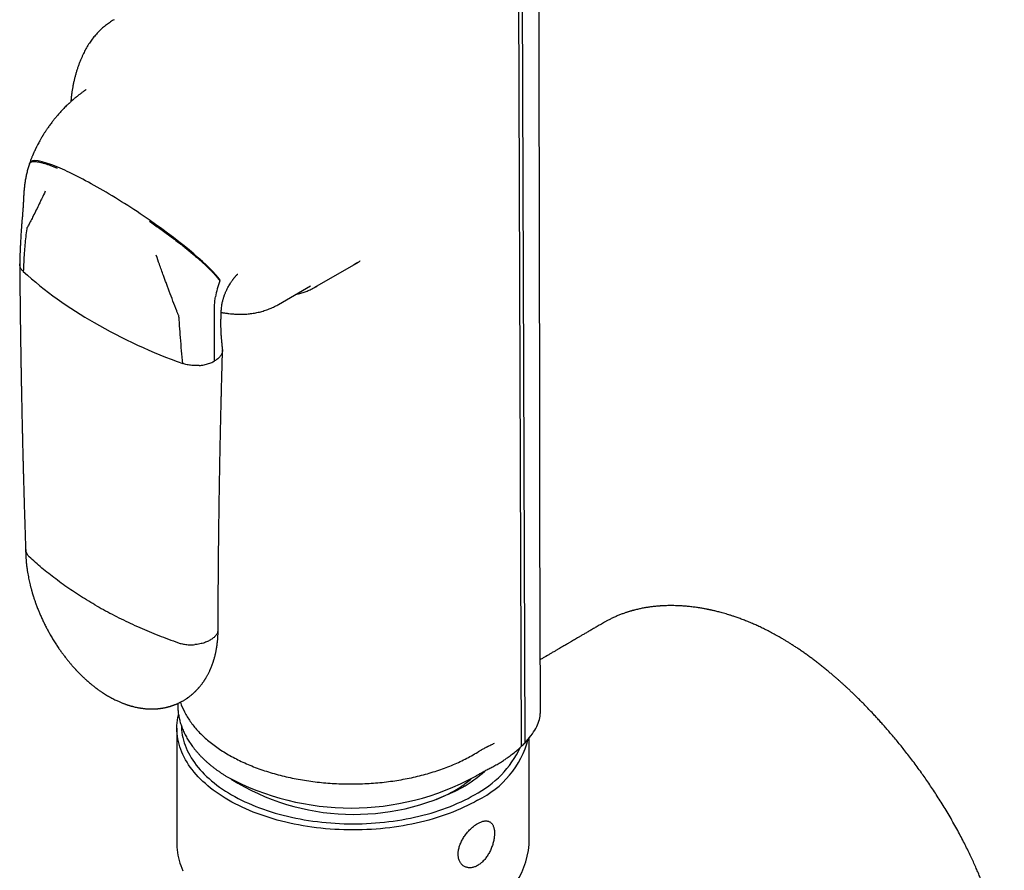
# Model space of a CAD drawing. Header units: millimetres. Extents: x 8 to 734, y 12 to 900.
# Tile 5 of 22: x 640 to 708, y 202 to 260. Entities that reach past the tile are written whole.
import ezdxf

# ---------------------------------------------------------------- set-up
doc = ezdxf.new("R2010")
doc.units = ezdxf.units.MM

msp = doc.modelspace()

# ---------------------------------------------------------------- linework, layer by layer
at = {"color": 7, "linetype": 'Continuous', "lineweight": 30}
for p, q in [((674.261, 319.944), (674.653, 210.621)), ((674.499, 320.092), (674.89, 210.847)), ((641.167, 250.38), (641.15, 250.331)), ((640.827, 248.957), (640.827, 248.957)), ((640.754, 248.121), (640.754, 248.122)), ((660.592, 241.91), (663.562, 243.625)), ((658.115, 240.745), (660.3, 242.006)), ((653.756, 239.327), (653.756, 240.547)), ((654.983, 240.096), (654.987, 240.096)), ((653.756, 239.124), (653.756, 239.327)), ((653.756, 236.888), (653.756, 239.124)), ((680.327, 219.088), (680.322, 219.085)), ((651.244, 213.551), (651.244, 213.491)), ((651.193, 211.862), (651.193, 203.942)), ((675.193, 203.942), (675.193, 211.215)), ((671.506, 208.577), (671.568, 208.615)), ((671.568, 208.615), (671.602, 208.635))]:
    msp.add_line(p, q, dxfattribs=at)
at = {"color": 7, "linetype": 'Continuous', "lineweight": 30, "flags": 128}
for points in [[(675.948, 212.869), (675.924, 226.114), (675.91, 233.445), (675.846, 269.551), (675.802, 294.432), (675.787, 303.271), (675.778, 308.581), (675.755, 322.006)], [(671.678, 206.964), (671.453, 206.837), (671.223, 206.714), (670.986, 206.595), (670.745, 206.479), (670.498, 206.366), (670.246, 206.258), (669.99, 206.153), (669.729, 206.052), (669.463, 205.956), (669.193, 205.863), (668.919, 205.774), (668.641, 205.69), (668.359, 205.61), (668.074, 205.534), (667.785, 205.462), (667.493, 205.395), (667.199, 205.332), (666.901, 205.274), (666.601, 205.22), (666.299, 205.171), (665.994, 205.126), (665.688, 205.086), (665.38, 205.051), (665.07, 205.02), (664.759, 204.994), (664.447, 204.973), (664.134, 204.956), (663.821, 204.944), (663.507, 204.937), (663.193, 204.935), (662.879, 204.937), (662.565, 204.944), (662.251, 204.956), (661.939, 204.973), (661.627, 204.994), (661.316, 205.02), (661.006, 205.051), (660.698, 205.086), (660.392, 205.126), (660.087, 205.171), (659.785, 205.22), (659.485, 205.274), (659.187, 205.332), (658.893, 205.395), (658.601, 205.462), (658.312, 205.534), (658.027, 205.61), (657.745, 205.69), (657.467, 205.774), (657.193, 205.863), (656.923, 205.956), (656.657, 206.052), (656.396, 206.153), (656.14, 206.258), (655.888, 206.366), (655.641, 206.479), (655.4, 206.595), (655.163, 206.714), (654.933, 206.837), (654.708, 206.964), (654.488, 207.094), (654.275, 207.227), (654.068, 207.363), (653.867, 207.503), (653.673, 207.645), (653.485, 207.79), (653.303, 207.938), (653.129, 208.089), (652.961, 208.243), (652.801, 208.399), (652.647, 208.557), (652.501, 208.717), (652.362, 208.88), (652.23, 209.045), (652.106, 209.211), (651.99, 209.38), (651.881, 209.55), (651.78, 209.722), (651.687, 209.895), (651.602, 210.069), (651.525, 210.245), (651.455, 210.422), (651.394, 210.6), (651.341, 210.779), (651.296, 210.958), (651.259, 211.138), (651.23, 211.319), (651.209, 211.5), (651.197, 211.681), (651.193, 211.862), (651.197, 212.044), (651.209, 212.225), (651.23, 212.406), (651.259, 212.586), (651.296, 212.766), (651.302, 212.793)], [(651.494, 212.035), (651.497, 211.93), (651.509, 211.754), (651.529, 211.577), (651.557, 211.401), (651.593, 211.226), (651.637, 211.051), (651.689, 210.876), (651.749, 210.703), (651.816, 210.53), (651.892, 210.359), (651.975, 210.189), (652.066, 210.02), (652.164, 209.853), (652.27, 209.687), (652.384, 209.522), (652.504, 209.36), (652.633, 209.199), (652.768, 209.041), (652.911, 208.884), (653.06, 208.73), (653.217, 208.578), (653.381, 208.429), (653.551, 208.282), (653.727, 208.137), (653.911, 207.995), (654.1, 207.857), (654.296, 207.721), (654.498, 207.588), (654.706, 207.458), (654.92, 207.331), (655.139, 207.208), (655.364, 207.088), (655.594, 206.971), (655.83, 206.858), (656.07, 206.749), (656.316, 206.643), (656.566, 206.541), (656.821, 206.443), (657.08, 206.348), (657.343, 206.258), (657.61, 206.171), (657.881, 206.089), (658.156, 206.011), (658.434, 205.937), (658.716, 205.867), (659, 205.802), (659.287, 205.74), (659.577, 205.684), (659.87, 205.631), (660.165, 205.583), (660.462, 205.54), (660.76, 205.501), (661.061, 205.466), (661.363, 205.436), (661.666, 205.411), (661.97, 205.39), (662.275, 205.374), (662.581, 205.362), (662.887, 205.355), (663.193, 205.353), (663.499, 205.355), (663.805, 205.362), (664.111, 205.374), (664.416, 205.39), (664.72, 205.411), (665.023, 205.436), (665.325, 205.466), (665.626, 205.501), (665.924, 205.54), (666.221, 205.583), (666.516, 205.631), (666.808, 205.684), (667.099, 205.74), (667.386, 205.802), (667.67, 205.867), (667.952, 205.937), (668.23, 206.011), (668.505, 206.089), (668.776, 206.171), (669.043, 206.258), (669.306, 206.348), (669.565, 206.443), (669.82, 206.541), (670.07, 206.643), (670.315, 206.749), (670.556, 206.858), (670.792, 206.971), (671.022, 207.088), (671.247, 207.208), (671.466, 207.331)], [(651.193, 203.942), (651.197, 203.76), (651.209, 203.579), (651.23, 203.398), (651.259, 203.218), (651.296, 203.038), (651.341, 202.858), (651.394, 202.679), (651.455, 202.501), (651.525, 202.325), (651.602, 202.149)]]:
    msp.add_lwpolyline(points, dxfattribs=at)
at = {"color": 7, "linetype": 'Continuous', "lineweight": 30}
for centre, radius, start, end in [((659.229, 263.534), 27.651, 227.99493, 240.35918), ((659.496, 240.29), 5.76, 159.0144, 170.28016), ((658.674, 245.231), 3.835, 297.86917, 302.16979), ((664.637, 272.902), 38.468, 240.25894, 250.17665), ((668.842, 212.82), 6.507, 295.84263, 344.97148), ((668.28, 213.524), 6.964, 297.22731, 334.80967), ((666.603, 214.905), 8.142, 299.53906, 313.00977), ((663.043, 224.179), 17.75, 241.65478, 298.46603), ((663.253, 221.745), 15.751, 237.93969, 297.87663), ((669.183, 204.544), 6.04, 294.40146, 354.2784)]:
    msp.add_arc(centre, radius, start, end, dxfattribs=at)
for start_param, end_param in [(2.460092, 3.182405), (1.949101, 2.460092), (1.43811, 1.949101), (0.378304, 1.43811)]:
    msp.add_ellipse((647.769, 246.067), major_axis=(6.58, -4.358), ratio=0.154614, start_param=start_param, end_param=end_param, dxfattribs=at)
for points, knots in [([(646.916, 260.144), (646.878, 260.122), (646.793, 260.072), (646.662, 259.988), (646.524, 259.893), (646.389, 259.794), (646.257, 259.689), (646.129, 259.58), (646.003, 259.466), (645.882, 259.348), (645.763, 259.225), (645.649, 259.097), (645.537, 258.965), (645.43, 258.828), (645.326, 258.687), (645.226, 258.542), (645.129, 258.392), (645.037, 258.237), (644.949, 258.079), (644.865, 257.919), (644.814, 257.811), (644.789, 257.758)], [0, 0, 0, 0, 0.040625, 0.092802, 0.144987, 0.19721, 0.249502, 0.301892, 0.354408, 0.40708, 0.459933, 0.512993, 0.566284, 0.619827, 0.673642, 0.727747, 0.782155, 0.836879, 0.891927, 0.947304, 1, 1, 1, 1]), ([(644.79, 257.76), (644.762, 257.699), (644.703, 257.571), (644.621, 257.375), (644.54, 257.169), (644.464, 256.961), (644.393, 256.75), (644.327, 256.535), (644.266, 256.318), (644.21, 256.097), (644.158, 255.873), (644.112, 255.647), (644.071, 255.418), (644.035, 255.186), (644.004, 254.951), (643.981, 254.742), (643.971, 254.61), (643.966, 254.557)], [0, 0, 0, 0, 0.060604, 0.126613, 0.19301, 0.259811, 0.327035, 0.394695, 0.462806, 0.531377, 0.600417, 0.66993, 0.739917, 0.810373, 0.881292, 0.952659, 1, 1, 1, 1]), ([(644.64, 255.115), (644.609, 255.091), (644.552, 255.048), (644.476, 254.989), (644.415, 254.94), (644.365, 254.9), (644.324, 254.866), (644.281, 254.83), (644.232, 254.789), (644.176, 254.741), (644.122, 254.696), (644.074, 254.653), (644.024, 254.609), (643.969, 254.559), (643.915, 254.51), (643.866, 254.465), (643.819, 254.421), (643.767, 254.372), (643.695, 254.302), (643.6, 254.209), (643.494, 254.101), (643.388, 253.989), (643.283, 253.877), (643.179, 253.761), (643.082, 253.651), (643.003, 253.557), (642.935, 253.476), (642.87, 253.397), (642.804, 253.315), (642.734, 253.225), (642.659, 253.128), (642.58, 253.023), (642.5, 252.913), (642.429, 252.813), (642.368, 252.725), (642.314, 252.645), (642.261, 252.566), (642.209, 252.487), (642.159, 252.41), (642.118, 252.345), (642.087, 252.294), (642.065, 252.259), (642.045, 252.226), (642.022, 252.189), (641.991, 252.137), (641.95, 252.068), (641.899, 251.98), (641.841, 251.877), (641.775, 251.757), (641.731, 251.672), (641.707, 251.627)], [0, 0, 0, 0, 0.025334, 0.046262, 0.062768, 0.076238, 0.08763, 0.097646, 0.112069, 0.129559, 0.145268, 0.157684, 0.171397, 0.188646, 0.20561, 0.218985, 0.231661, 0.247534, 0.26501, 0.296758, 0.333675, 0.363709, 0.396533, 0.433609, 0.464696, 0.491775, 0.513321, 0.533686, 0.557753, 0.582179, 0.607693, 0.637594, 0.668203, 0.696587, 0.717573, 0.738515, 0.759736, 0.780652, 0.801164, 0.819563, 0.830903, 0.840138, 0.846849, 0.856339, 0.868606, 0.886986, 0.90934, 0.935649, 0.965883, 1, 1, 1, 1]), ([(645.017, 255.388), (645.01, 255.384), (644.99, 255.37), (644.96, 255.349), (644.926, 255.325), (644.891, 255.3), (644.848, 255.269), (644.791, 255.228), (644.72, 255.175), (644.668, 255.136), (644.64, 255.115)], [0, 0, 0, 0, 0.050423, 0.154867, 0.236879, 0.317947, 0.430284, 0.581456, 0.771384, 1, 1, 1, 1]), ([(641.707, 251.627), (641.694, 251.601), (641.67, 251.555), (641.638, 251.492), (641.615, 251.445), (641.598, 251.412), (641.586, 251.386), (641.575, 251.363), (641.563, 251.338), (641.55, 251.31), (641.535, 251.28), (641.514, 251.235), (641.488, 251.178), (641.458, 251.112), (641.433, 251.055), (641.411, 251.006), (641.392, 250.962), (641.372, 250.914), (641.348, 250.857), (641.319, 250.785), (641.286, 250.702), (641.249, 250.605), (641.208, 250.497), (641.181, 250.421), (641.167, 250.381)], [0, 0, 0, 0, 0.062567, 0.112948, 0.150684, 0.177043, 0.194194, 0.212212, 0.232413, 0.254781, 0.279297, 0.305941, 0.363777, 0.4165, 0.463943, 0.5011, 0.534355, 0.569212, 0.615316, 0.672633, 0.739563, 0.816705, 0.903668, 1, 1, 1, 1]), ([(641.15, 250.331), (641.12, 250.236), (641.059, 250.046), (640.982, 249.765), (640.918, 249.489), (640.864, 249.22), (640.838, 249.045), (640.825, 248.958)], [0, 0, 0, 0, 0.203384, 0.405591, 0.606088, 0.804389, 1, 1, 1, 1]), ([(641.152, 250.329), (641.156, 250.34), (641.165, 250.373), (641.201, 250.413), (641.26, 250.45), (641.337, 250.473), (641.434, 250.485), (641.549, 250.484), (641.682, 250.47), (641.832, 250.444), (642, 250.404), (642.183, 250.352), (642.38, 250.288), (642.59, 250.214), (642.812, 250.128), (642.968, 250.064), (643.046, 250.031)], [0, 0, 0, 0, 0.031871, 0.092697, 0.15605, 0.221995, 0.290548, 0.361676, 0.4353, 0.511303, 0.589532, 0.669789, 0.750364, 0.832432, 0.915734, 1, 1, 1, 1]), ([(640.826, 248.959), (640.814, 248.863), (640.79, 248.672), (640.766, 248.393), (640.756, 248.213), (640.752, 248.123)], [0, 0, 0, 0, 0.335318, 0.668853, 1, 1, 1, 1]), ([(642.228, 248.455), (642.149, 248.293), (642.05, 248.089), (641.933, 247.845), (641.874, 247.722), (641.835, 247.641), (641.816, 247.6)], [0, 0, 0, 0, 0.565773, 0.711544, 0.856294, 1, 1, 1, 1]), ([(640.752, 248.124), (640.749, 248.068), (640.745, 247.961), (640.737, 247.81), (640.73, 247.678), (640.723, 247.563), (640.717, 247.466), (640.713, 247.392), (640.709, 247.329), (640.704, 247.265), (640.699, 247.188), (640.692, 247.097), (640.684, 246.992), (640.675, 246.872), (640.664, 246.738), (640.655, 246.643), (640.65, 246.594)], [0, 0, 0, 0, 0.108642, 0.206951, 0.294434, 0.370676, 0.435341, 0.488164, 0.522711, 0.564269, 0.614184, 0.672744, 0.740252, 0.817044, 0.903492, 1, 1, 1, 1]), ([(641.816, 247.6), (641.748, 247.459), (641.613, 247.178), (641.421, 246.794), (641.243, 246.446), (641.134, 246.237), (641.08, 246.134)], [0, 0, 0, 0, 0.285391, 0.566308, 0.784253, 1, 1, 1, 1]), ([(640.622, 246.319), (640.616, 246.236), (640.605, 246.078), (640.59, 245.851), (640.577, 245.642), (640.565, 245.454), (640.555, 245.285), (640.547, 245.136), (640.54, 245.007), (640.534, 244.899), (640.529, 244.81), (640.526, 244.743), (640.523, 244.694), (640.522, 244.66), (640.52, 244.625), (640.518, 244.581), (640.516, 244.524), (640.513, 244.454), (640.509, 244.366), (640.505, 244.26), (640.5, 244.136), (640.495, 243.997), (640.491, 243.844), (640.487, 243.676), (640.484, 243.56), (640.483, 243.499)], [0, 0, 0, 0, 0.0852342, 0.1642538, 0.2368863, 0.3029716, 0.3623627, 0.4149275, 0.4605459, 0.499081, 0.5308814, 0.5565932, 0.5712269, 0.582745, 0.5935117, 0.6089219, 0.6291947, 0.6543401, 0.683815, 0.723151, 0.7678264, 0.8178486, 0.873221, 0.9339412, 1, 1, 1, 1]), ([(640.65, 246.594), (640.648, 246.571), (640.643, 246.525), (640.637, 246.457), (640.628, 246.39), (640.624, 246.343), (640.622, 246.319)], [0, 0, 0, 0, 0.24656, 0.494414, 0.741571, 1, 1, 1, 1]), ([(649.317, 246.411), (649.436, 246.329), (649.671, 246.166), (650.023, 245.916), (650.37, 245.664), (650.711, 245.413), (651.044, 245.162), (651.361, 244.919), (651.66, 244.683), (651.941, 244.456), (652.21, 244.235), (652.464, 244.02), (652.691, 243.823), (652.892, 243.644), (653.068, 243.483), (653.232, 243.328), (653.385, 243.179), (653.527, 243.037), (653.665, 242.893), (653.797, 242.749), (653.92, 242.607), (654.028, 242.474), (654.088, 242.393), (654.118, 242.353)], [0, 0, 0, 0, 0.067018, 0.133189, 0.198263, 0.262004, 0.324192, 0.384635, 0.439883, 0.493338, 0.544924, 0.594598, 0.642351, 0.680699, 0.717767, 0.753616, 0.788385, 0.822155, 0.855, 0.892632, 0.929241, 0.964979, 1, 1, 1, 1]), ([(640.959, 245.9), (640.937, 245.72), (640.893, 245.357), (640.839, 244.811), (640.791, 244.231), (640.751, 243.622), (640.734, 243.198), (640.725, 242.986)], [0, 0, 0, 0, 0.1859016, 0.3729465, 0.5608081, 0.7811122, 1, 1, 1, 1]), ([(641.08, 246.134), (641.069, 246.112), (641.046, 246.068), (641.017, 246.013), (640.986, 245.981), (640.967, 245.947), (640.962, 245.916), (640.959, 245.9)], [0, 0, 0, 0, 0.279156, 0.5603401, 0.711116, 0.8565617, 1, 1, 1, 1]), ([(640.483, 243.484), (640.485, 243.289), (640.488, 242.906), (640.493, 242.339), (640.498, 241.789), (640.504, 241.255), (640.51, 240.741), (640.516, 240.245), (640.522, 239.768), (640.528, 239.308), (640.534, 238.859), (640.54, 238.424), (640.547, 238.003), (640.553, 237.597), (640.559, 237.208), (640.565, 236.835), (640.571, 236.479), (640.577, 236.139), (640.583, 235.815), (640.589, 235.507), (640.594, 235.215), (640.599, 234.94), (640.604, 234.678), (640.609, 234.428), (640.615, 234.156), (640.621, 233.864), (640.627, 233.554), (640.633, 233.258), (640.64, 232.956), (640.647, 232.65), (640.654, 232.344), (640.659, 232.102), (640.663, 231.922), (640.666, 231.797), (640.669, 231.676), (640.672, 231.553), (640.675, 231.418), (640.679, 231.263), (640.683, 231.087), (640.688, 230.895), (640.693, 230.687), (640.699, 230.463), (640.705, 230.222), (640.711, 229.965), (640.718, 229.693), (640.726, 229.403), (640.734, 229.098), (640.743, 228.777), (640.752, 228.439), (640.762, 228.085), (640.773, 227.715), (640.784, 227.329), (640.796, 226.92), (640.809, 226.488), (640.823, 226.032), (640.838, 225.559), (640.854, 225.067), (640.871, 224.559), (640.882, 224.214), (640.888, 224.038)], [0, 0, 0, 0, 0.0297707, 0.0587154, 0.0868339, 0.1141263, 0.1405925, 0.165782, 0.1901745, 0.21377, 0.2365685, 0.2590108, 0.2806231, 0.3014056, 0.3213582, 0.3404809, 0.3587736, 0.3762365, 0.3928694, 0.4086724, 0.4236455, 0.4377887, 0.4511166, 0.463957, 0.4764447, 0.4930395, 0.5089674, 0.5242285, 0.5388227, 0.5555831, 0.5713681, 0.5861776, 0.5928209, 0.5992474, 0.6054571, 0.6115525, 0.6182004, 0.6264143, 0.6354663, 0.6453562, 0.656084, 0.6676499, 0.6800537, 0.6932955, 0.7073753, 0.722293, 0.7380486, 0.7546422, 0.7720738, 0.7903432, 0.8094505, 0.8293958, 0.8501789, 0.8728503, 0.8964413, 0.9209518, 0.9463817, 0.9727312, 1, 1, 1, 1]), ([(640.725, 242.986), (640.7, 243.011), (640.649, 243.062), (640.588, 243.145), (640.539, 243.232), (640.504, 243.326), (640.484, 243.415), (640.485, 243.474), (640.485, 243.499)], [0, 0, 0, 0, 0.1612126, 0.3273632, 0.4980868, 0.6729099, 0.8598062, 1, 1, 1, 1]), ([(650.275, 242.717), (650.229, 242.843), (650.137, 243.096), (649.973, 243.554), (649.856, 243.887), (649.785, 244.092)], [0, 0, 0, 0, 0.275254, 0.554259, 1, 1, 1, 1]), ([(663.681, 243.694), (663.666, 243.685), (663.629, 243.663), (663.556, 243.619), (663.462, 243.563), (663.349, 243.498), (663.25, 243.442), (663.188, 243.408), (663.169, 243.398)], [0, 0, 0, 0, 0.093824, 0.246883, 0.436804, 0.64968, 0.89602, 1, 1, 1, 1]), ([(654.851, 242.208), (654.871, 242.239), (654.906, 242.293), (654.954, 242.363), (654.993, 242.418), (655.027, 242.464), (655.062, 242.51), (655.1, 242.558), (655.14, 242.607), (655.177, 242.65), (655.205, 242.682), (655.227, 242.706), (655.246, 242.726), (655.264, 242.745), (655.278, 242.759), (655.289, 242.769), (655.298, 242.778), (655.311, 242.79), (655.327, 242.804), (655.335, 242.811), (655.336, 242.811), (655.336, 242.811), (655.336, 242.811)], [0, 0, 0, 0, 0.078016, 0.140753, 0.188678, 0.23213, 0.276002, 0.331433, 0.388005, 0.445763, 0.49774, 0.530149, 0.570655, 0.615785, 0.650992, 0.675671, 0.702773, 0.736323, 0.821401, 0.902877, 0.985694, 1, 1, 1, 1]), ([(651.179, 240.304), (651.094, 240.525), (650.924, 240.97), (650.723, 241.505), (650.573, 241.907), (650.474, 242.176), (650.374, 242.446), (650.308, 242.626), (650.275, 242.717)], [0, 0, 0, 0, 0.27496, 0.553582, 0.664138, 0.775368, 0.887316, 1, 1, 1, 1]), ([(654.215, 240.336), (654.218, 240.383), (654.224, 240.473), (654.24, 240.609), (654.259, 240.74), (654.282, 240.863), (654.307, 240.972), (654.331, 241.068), (654.354, 241.149), (654.377, 241.224), (654.399, 241.29), (654.42, 241.35), (654.444, 241.413), (654.473, 241.487), (654.509, 241.571), (654.548, 241.657), (654.592, 241.749), (654.643, 241.849), (654.702, 241.96), (654.773, 242.083), (654.824, 242.165), (654.851, 242.208)], [0, 0, 0, 0, 0.080576, 0.155979, 0.2259, 0.290112, 0.348475, 0.392593, 0.432694, 0.468978, 0.501727, 0.531339, 0.559225, 0.601935, 0.645945, 0.691346, 0.738278, 0.791291, 0.852526, 0.922071, 1, 1, 1, 1]), ([(659.317, 241.439), (659.347, 241.444), (659.428, 241.46), (659.559, 241.491), (659.708, 241.532), (659.855, 241.578), (659.999, 241.629), (660.141, 241.685), (660.28, 241.747), (660.387, 241.798), (660.447, 241.831), (660.462, 241.839)], [0, 0, 0, 0, 0.073681, 0.200043, 0.326278, 0.452394, 0.578401, 0.704313, 0.830144, 0.955911, 1, 1, 1, 1]), ([(653.756, 240.547), (653.757, 240.61), (653.759, 240.737), (653.773, 240.921), (653.792, 241.096), (653.81, 241.207), (653.818, 241.263)], [0, 0, 0, 0, 0.272402, 0.550861, 0.773729, 1, 1, 1, 1]), ([(651.33, 239.913), (651.326, 239.937), (651.319, 239.986), (651.281, 240.058), (651.243, 240.135), (651.212, 240.218), (651.19, 240.275), (651.179, 240.304)], [0, 0, 0, 0, 0.182398, 0.370964, 0.560891, 0.780534, 1, 1, 1, 1]), ([(654.3, 237.681), (654.298, 237.705), (654.295, 237.748), (654.29, 237.804), (654.287, 237.848), (654.283, 237.889), (654.278, 237.947), (654.272, 238.018), (654.266, 238.089), (654.261, 238.145), (654.257, 238.192), (654.252, 238.245), (654.246, 238.307), (654.239, 238.382), (654.232, 238.459), (654.226, 238.529), (654.221, 238.585), (654.217, 238.646), (654.212, 238.716), (654.208, 238.794), (654.204, 238.879), (654.2, 238.971), (654.197, 239.072), (654.195, 239.174), (654.193, 239.273), (654.193, 239.358), (654.193, 239.431), (654.193, 239.499), (654.193, 239.578), (654.194, 239.671), (654.196, 239.778), (654.199, 239.899), (654.202, 240.032), (654.208, 240.18), (654.213, 240.282), (654.215, 240.336)], [0, 0, 0, 0, 0.026692, 0.046997, 0.061187, 0.075655, 0.092448, 0.126342, 0.155284, 0.173067, 0.190575, 0.209681, 0.234109, 0.263944, 0.29901, 0.327563, 0.349938, 0.371141, 0.4045, 0.437114, 0.468545, 0.504103, 0.543221, 0.581772, 0.618931, 0.654623, 0.677744, 0.701583, 0.73015, 0.763688, 0.802182, 0.844766, 0.892011, 0.943806, 1, 1, 1, 1]), ([(654.209, 240.201), (654.231, 240.197), (654.327, 240.179), (654.498, 240.152), (654.723, 240.123), (654.885, 240.104), (654.973, 240.098), (654.986, 240.097)], [0, 0, 0, 0, 0.08325, 0.374264, 0.663323, 0.950485, 1, 1, 1, 1]), ([(654.982, 240.097), (655.029, 240.093), (655.138, 240.083), (655.309, 240.075), (655.493, 240.071), (655.677, 240.073), (655.858, 240.081), (656.037, 240.095), (656.214, 240.114), (656.389, 240.138), (656.561, 240.169), (656.732, 240.204), (656.899, 240.245), (657.065, 240.292), (657.227, 240.344), (657.388, 240.401), (657.545, 240.463), (657.7, 240.53), (657.851, 240.602), (657.99, 240.674), (658.077, 240.724), (658.115, 240.745)], [0, 0, 0, 0, 0.042164, 0.098487, 0.154472, 0.210116, 0.265418, 0.32038, 0.375011, 0.429321, 0.483323, 0.537033, 0.590471, 0.643659, 0.696619, 0.749377, 0.801959, 0.854393, 0.906709, 0.958934, 1, 1, 1, 1]), ([(651.592, 236.713), (651.564, 237.005), (651.509, 237.591), (651.441, 238.45), (651.389, 239.134), (651.358, 239.542), (651.346, 239.706), (651.34, 239.775), (651.335, 239.844), (651.332, 239.89), (651.33, 239.913)], [0, 0, 0, 0, 0.278827, 0.559966, 0.80717, 0.915304, 0.936499, 0.957681, 0.978848, 1, 1, 1, 1]), ([(654.285, 237.495), (654.275, 237.462), (654.256, 237.397), (654.207, 237.301), (654.144, 237.21), (654.067, 237.121), (653.975, 237.037), (653.872, 236.958), (653.795, 236.911), (653.756, 236.888)], [0, 0, 0, 0, 0.143792, 0.287612, 0.430697, 0.572294, 0.718253, 0.861041, 1, 1, 1, 1]), ([(654, 218.612), (654, 218.751), (654.001, 219.024), (654.002, 219.425), (654.004, 219.808), (654.005, 220.173), (654.007, 220.52), (654.009, 220.85), (654.011, 221.154), (654.012, 221.433), (654.014, 221.688), (654.016, 221.928), (654.017, 222.153), (654.019, 222.363), (654.021, 222.559), (654.022, 222.74), (654.024, 222.912), (654.025, 223.082), (654.027, 223.253), (654.028, 223.427), (654.031, 223.686), (654.034, 224.032), (654.038, 224.434), (654.042, 224.811), (654.047, 225.158), (654.051, 225.504), (654.055, 225.843), (654.059, 226.17), (654.064, 226.5), (654.068, 226.833), (654.073, 227.166), (654.078, 227.481), (654.082, 227.746), (654.085, 227.964), (654.088, 228.147), (654.091, 228.336), (654.095, 228.54), (654.098, 228.743), (654.101, 228.941), (654.105, 229.134), (654.108, 229.336), (654.112, 229.547), (654.117, 229.819), (654.123, 230.143), (654.13, 230.512), (654.137, 230.865), (654.144, 231.203), (654.149, 231.475), (654.154, 231.686), (654.157, 231.84), (654.16, 231.991), (654.163, 232.145), (654.167, 232.309), (654.171, 232.487), (654.175, 232.689), (654.18, 232.914), (654.186, 233.165), (654.192, 233.435), (654.199, 233.723), (654.206, 234.031), (654.214, 234.358), (654.223, 234.704), (654.232, 235.069), (654.242, 235.453), (654.252, 235.853), (654.264, 236.27), (654.276, 236.703), (654.288, 237.155), (654.297, 237.462), (654.302, 237.619)], [0, 0, 0, 0, 0.022175, 0.043404, 0.063687, 0.083024, 0.101415, 0.118859, 0.135357, 0.149649, 0.163146, 0.175847, 0.187754, 0.198865, 0.209181, 0.218702, 0.227586, 0.236517, 0.245574, 0.254759, 0.26407, 0.28652, 0.309675, 0.327686, 0.346101, 0.364638, 0.382523, 0.399711, 0.4162, 0.434739, 0.452308, 0.468894, 0.48449, 0.494066, 0.50336, 0.513285, 0.524015, 0.535551, 0.54518, 0.555305, 0.565928, 0.577048, 0.588592, 0.60878, 0.628147, 0.646691, 0.664413, 0.681314, 0.689602, 0.697678, 0.70554, 0.713355, 0.721892, 0.731251, 0.74143, 0.753575, 0.766713, 0.780845, 0.795969, 0.812086, 0.829196, 0.847299, 0.866395, 0.886484, 0.907566, 0.929238, 0.951868, 0.975455, 1, 1, 1, 1]), ([(654.299, 237.681), (654.3, 237.653), (654.304, 237.591), (654.292, 237.529), (654.285, 237.495)], [0, 0, 0, 0, 0.444611, 1, 1, 1, 1]), ([(652.706, 236.583), (652.762, 236.589), (652.875, 236.6), (653.04, 236.628), (653.2, 236.664), (653.353, 236.709), (653.498, 236.762), (653.635, 236.821), (653.716, 236.866), (653.756, 236.888)], [0, 0, 0, 0, 0.143792, 0.287612, 0.430697, 0.572294, 0.718253, 0.861041, 1, 1, 1, 1]), ([(652.706, 236.583), (652.649, 236.579), (652.536, 236.572), (652.367, 236.573), (652.201, 236.583), (652.038, 236.602), (651.88, 236.631), (651.73, 236.667), (651.637, 236.698), (651.592, 236.713)], [0, 0, 0, 0, 0.147667, 0.293813, 0.437783, 0.578999, 0.723452, 0.863901, 1, 1, 1, 1]), ([(640.888, 224.048), (640.888, 224.01), (640.888, 223.938), (640.891, 223.837), (640.893, 223.75), (640.896, 223.685), (640.898, 223.64), (640.899, 223.61), (640.901, 223.584), (640.903, 223.543), (640.907, 223.479), (640.913, 223.386), (640.922, 223.273), (640.934, 223.144), (640.948, 223.006), (640.965, 222.871), (640.982, 222.739), (641.005, 222.581), (641.035, 222.399), (641.072, 222.195), (641.111, 222.003), (641.151, 221.818), (641.187, 221.667), (641.216, 221.549), (641.238, 221.464), (641.258, 221.389), (641.275, 221.326), (641.289, 221.276), (641.301, 221.231), (641.319, 221.167), (641.346, 221.076), (641.382, 220.954), (641.43, 220.8), (641.492, 220.613), (641.569, 220.392), (641.657, 220.151), (641.754, 219.905), (641.857, 219.657), (641.967, 219.407), (642.087, 219.148), (642.214, 218.887), (642.347, 218.631), (642.49, 218.367), (642.644, 218.098), (642.81, 217.824), (642.977, 217.561), (643.137, 217.321), (643.289, 217.104), (643.432, 216.908), (643.573, 216.721), (643.709, 216.548), (643.838, 216.39), (643.945, 216.262), (644.031, 216.161), (644.099, 216.084), (644.162, 216.013), (644.213, 215.957), (644.251, 215.915), (644.277, 215.887), (644.303, 215.859), (644.336, 215.823), (644.38, 215.776), (644.435, 215.719), (644.5, 215.651), (644.577, 215.574), (644.66, 215.491), (644.772, 215.382), (644.905, 215.257), (645.051, 215.125), (645.181, 215.011), (645.295, 214.915), (645.399, 214.829), (645.484, 214.761), (645.553, 214.707), (645.606, 214.665), (645.656, 214.628), (645.701, 214.594), (645.745, 214.561), (645.792, 214.527), (645.846, 214.487), (645.909, 214.443), (645.978, 214.395), (646.049, 214.346), (646.144, 214.283), (646.259, 214.209), (646.398, 214.123), (646.538, 214.04), (646.682, 213.958), (646.827, 213.881), (646.967, 213.81), (647.093, 213.749), (647.203, 213.699), (647.3, 213.656), (647.396, 213.616), (647.478, 213.583), (647.55, 213.555), (647.614, 213.53), (647.686, 213.504), (647.758, 213.479), (647.823, 213.457), (647.881, 213.438), (647.941, 213.42), (648.009, 213.399), (648.083, 213.378), (648.157, 213.358), (648.247, 213.334), (648.358, 213.308), (648.474, 213.283), (648.572, 213.264), (648.649, 213.25), (648.724, 213.238), (648.801, 213.227), (648.881, 213.216), (648.965, 213.206), (649.056, 213.198), (649.157, 213.19), (649.258, 213.184), (649.356, 213.18), (649.46, 213.179), (649.567, 213.18), (649.679, 213.183), (649.768, 213.188), (649.838, 213.193), (649.886, 213.198), (649.925, 213.201), (649.959, 213.205), (649.996, 213.209), (650.043, 213.215), (650.097, 213.222), (650.152, 213.23), (650.202, 213.238), (650.251, 213.246), (650.302, 213.255), (650.354, 213.265), (650.402, 213.275), (650.443, 213.284), (650.481, 213.293), (650.521, 213.302), (650.562, 213.313), (650.606, 213.324), (650.651, 213.336), (650.699, 213.35), (650.745, 213.363), (650.784, 213.376), (650.818, 213.387), (650.855, 213.399), (650.898, 213.413), (650.943, 213.429), (650.983, 213.443), (651.02, 213.457), (651.06, 213.473), (651.109, 213.492), (651.162, 213.515), (651.22, 213.539), (651.277, 213.565), (651.33, 213.59), (651.371, 213.61), (651.403, 213.626), (651.438, 213.644), (651.485, 213.668), (651.545, 213.701), (651.589, 213.726), (651.613, 213.74)], [0, 0, 0, 0, 0.006769, 0.013041, 0.018204, 0.022237, 0.024604, 0.02626, 0.02762, 0.02916, 0.033561, 0.039008, 0.045518, 0.053591, 0.061719, 0.069599, 0.077226, 0.084592, 0.097074, 0.108668, 0.119588, 0.130146, 0.140333, 0.145371, 0.150308, 0.154723, 0.158285, 0.160988, 0.1633, 0.165968, 0.171812, 0.17888, 0.186731, 0.198212, 0.210819, 0.224569, 0.239482, 0.25306, 0.267495, 0.282771, 0.298157, 0.313291, 0.32816, 0.345326, 0.362088, 0.378431, 0.394342, 0.407494, 0.42032, 0.432815, 0.44466, 0.455524, 0.465405, 0.47139, 0.476947, 0.482077, 0.486731, 0.48918, 0.491204, 0.492938, 0.495496, 0.499124, 0.503339, 0.508431, 0.514398, 0.521133, 0.52779, 0.540098, 0.551391, 0.560621, 0.569049, 0.576681, 0.583544, 0.587728, 0.591605, 0.595173, 0.598436, 0.601393, 0.6046, 0.608441, 0.61306, 0.617989, 0.622999, 0.62809, 0.638073, 0.647048, 0.657091, 0.667137, 0.676774, 0.686754, 0.695793, 0.702387, 0.708951, 0.715362, 0.72167, 0.725443, 0.729757, 0.73461, 0.739752, 0.744125, 0.747612, 0.751358, 0.75595, 0.76113, 0.766016, 0.770547, 0.778998, 0.787808, 0.793396, 0.798326, 0.802868, 0.808056, 0.813577, 0.818457, 0.82463, 0.831444, 0.838203, 0.844516, 0.850639, 0.858665, 0.865563, 0.872382, 0.876162, 0.879528, 0.882085, 0.883956, 0.886331, 0.889519, 0.893326, 0.897134, 0.900406, 0.903391, 0.906859, 0.910725, 0.913984, 0.916489, 0.918985, 0.921711, 0.924709, 0.927446, 0.930554, 0.934038, 0.937392, 0.940021, 0.942142, 0.944631, 0.947714, 0.951157, 0.954016, 0.95619, 0.959062, 0.962504, 0.966672, 0.970494, 0.974929, 0.979186, 0.982188, 0.983784, 0.986312, 0.989851, 0.99441, 1, 1, 1, 1]), ([(640.89, 224.038), (640.89, 224.026), (640.89, 223.982), (640.906, 223.907), (640.938, 223.813), (640.988, 223.722), (641.05, 223.635), (641.104, 223.582), (641.13, 223.555)], [0, 0, 0, 0, 0.070412, 0.259925, 0.445815, 0.635967, 0.820846, 1, 1, 1, 1]), ([(645.607, 220.275), (645.417, 220.386), (645.038, 220.608), (644.489, 220.953), (643.953, 221.305), (643.435, 221.666), (642.935, 222.033), (642.455, 222.405), (641.996, 222.781), (641.552, 223.164), (641.27, 223.425), (641.13, 223.555)], [0, 0, 0, 0, 0.11173, 0.223589, 0.335552, 0.447591, 0.55968, 0.669791, 0.779898, 0.889976, 1, 1, 1, 1]), ([(645.607, 220.275), (645.799, 220.165), (646.184, 219.947), (646.781, 219.629), (647.391, 219.32), (648.017, 219.021), (648.652, 218.733), (649.296, 218.456), (649.949, 218.19), (650.612, 217.934), (651.064, 217.772), (651.29, 217.69)], [0, 0, 0, 0, 0.11173, 0.223589, 0.335552, 0.447591, 0.55968, 0.669791, 0.779898, 0.889976, 1, 1, 1, 1]), ([(692.293, 218.046), (692.179, 218.111), (691.954, 218.239), (691.623, 218.416), (691.303, 218.58), (690.994, 218.73), (690.697, 218.869), (690.394, 219.002), (690.088, 219.13), (689.781, 219.252), (689.489, 219.361), (689.23, 219.452), (689.001, 219.528), (688.801, 219.592), (688.611, 219.65), (688.43, 219.702), (688.262, 219.748), (688.107, 219.789), (687.967, 219.824), (687.842, 219.855), (687.742, 219.878), (687.667, 219.895), (687.614, 219.907), (687.57, 219.917), (687.536, 219.924), (687.506, 219.931), (687.472, 219.938), (687.427, 219.947), (687.371, 219.959), (687.305, 219.972), (687.223, 219.988), (687.123, 220.007), (687.004, 220.028), (686.871, 220.05), (686.727, 220.073), (686.576, 220.096), (686.371, 220.123), (686.119, 220.153), (685.825, 220.18), (685.549, 220.2), (685.289, 220.212), (685.064, 220.218), (684.872, 220.22), (684.709, 220.219), (684.58, 220.216), (684.482, 220.213), (684.416, 220.211), (684.357, 220.209), (684.311, 220.206), (684.278, 220.205), (684.251, 220.203), (684.221, 220.202), (684.183, 220.199), (684.135, 220.196), (684.078, 220.192), (684.012, 220.188), (683.937, 220.182), (683.848, 220.174), (683.745, 220.164), (683.629, 220.151), (683.508, 220.136), (683.386, 220.12), (683.264, 220.102), (683.143, 220.082), (683.018, 220.061), (682.89, 220.036), (682.757, 220.01), (682.626, 219.981), (682.495, 219.95), (682.381, 219.922), (682.287, 219.897), (682.217, 219.878), (682.157, 219.861), (682.105, 219.846), (682.052, 219.83), (681.994, 219.813), (681.926, 219.792), (681.852, 219.768), (681.768, 219.74), (681.673, 219.707), (681.569, 219.67), (681.456, 219.628), (681.342, 219.583), (681.227, 219.536), (681.114, 219.488), (680.999, 219.436), (680.887, 219.384), (680.782, 219.333), (680.68, 219.282), (680.581, 219.231), (680.487, 219.181), (680.403, 219.134), (680.349, 219.104), (680.325, 219.089)], [0, 0, 0, 0, 0.026067, 0.051294, 0.075687, 0.099251, 0.121988, 0.143903, 0.168677, 0.192313, 0.214812, 0.236176, 0.25245, 0.267997, 0.282818, 0.296911, 0.31025, 0.322326, 0.333309, 0.343198, 0.351993, 0.356781, 0.361059, 0.364535, 0.367194, 0.36922, 0.371664, 0.375298, 0.379745, 0.385006, 0.391082, 0.399377, 0.408826, 0.419431, 0.43119, 0.443599, 0.455758, 0.480915, 0.504844, 0.527543, 0.549012, 0.56925, 0.58356, 0.597239, 0.610289, 0.616222, 0.622015, 0.627196, 0.631104, 0.633733, 0.635596, 0.638069, 0.641337, 0.6454, 0.650259, 0.655913, 0.662362, 0.669606, 0.678858, 0.689132, 0.699768, 0.710423, 0.721097, 0.73179, 0.742501, 0.754306, 0.766134, 0.777986, 0.78986, 0.801624, 0.809113, 0.815631, 0.821178, 0.825761, 0.830077, 0.83605, 0.842388, 0.84917, 0.857318, 0.866423, 0.876487, 0.887508, 0.899488, 0.910204, 0.921587, 0.933515, 0.944885, 0.955434, 0.965163, 0.975577, 0.984853, 0.992993, 1, 1, 1, 1]), ([(680.321, 219.088), (680.224, 219.032), (680.036, 218.923), (679.763, 218.765), (679.506, 218.616), (679.266, 218.477), (679.042, 218.347), (678.838, 218.228), (678.654, 218.121), (678.488, 218.025), (678.338, 217.937), (678.202, 217.858), (678.086, 217.79), (677.989, 217.734), (677.909, 217.687), (677.84, 217.646), (677.78, 217.612), (677.727, 217.581), (677.651, 217.536), (677.542, 217.473), (677.399, 217.389), (677.245, 217.299), (677.08, 217.203), (676.901, 217.098), (676.712, 216.987), (676.458, 216.838), (676.201, 216.687), (676.008, 216.573), (675.941, 216.534)], [0, 0, 0, 0, 0.066093, 0.128418, 0.186977, 0.241769, 0.292794, 0.340052, 0.381159, 0.418917, 0.453327, 0.484387, 0.512098, 0.532633, 0.550842, 0.566725, 0.580282, 0.591642, 0.602968, 0.632602, 0.666362, 0.700633, 0.738314, 0.779404, 0.82351, 0.867843, 0.954004, 1, 1, 1, 1]), ([(651.613, 213.74), (651.641, 213.756), (651.693, 213.786), (651.761, 213.829), (651.814, 213.863), (651.861, 213.894), (651.906, 213.925), (651.95, 213.956), (651.998, 213.991), (652.05, 214.03), (652.104, 214.072), (652.155, 214.112), (652.197, 214.147), (652.233, 214.177), (652.265, 214.205), (652.298, 214.233), (652.332, 214.264), (652.371, 214.3), (652.41, 214.336), (652.444, 214.369), (652.474, 214.399), (652.503, 214.428), (652.536, 214.462), (652.57, 214.498), (652.603, 214.532), (652.63, 214.562), (652.652, 214.586), (652.678, 214.615), (652.711, 214.654), (652.756, 214.706), (652.806, 214.768), (652.858, 214.834), (652.905, 214.896), (652.945, 214.95), (652.982, 215.001), (653.02, 215.056), (653.057, 215.111), (653.09, 215.161), (653.118, 215.206), (653.146, 215.252), (653.177, 215.302), (653.216, 215.368), (653.258, 215.442), (653.301, 215.521), (653.342, 215.6), (653.384, 215.683), (653.419, 215.757), (653.444, 215.812), (653.458, 215.844), (653.471, 215.873), (653.485, 215.906), (653.503, 215.947), (653.524, 215.997), (653.546, 216.053), (653.568, 216.108), (653.587, 216.158), (653.605, 216.206), (653.624, 216.26), (653.645, 216.32), (653.666, 216.382), (653.685, 216.441), (653.701, 216.493), (653.716, 216.542), (653.736, 216.609), (653.76, 216.695), (653.785, 216.793), (653.807, 216.88), (653.824, 216.956), (653.841, 217.031), (653.857, 217.112), (653.876, 217.21), (653.897, 217.326), (653.918, 217.458), (653.937, 217.594), (653.952, 217.725), (653.964, 217.84), (653.972, 217.932), (653.978, 218.009), (653.983, 218.083), (653.988, 218.167), (653.993, 218.26), (653.996, 218.363), (653.999, 218.482), (654, 218.567), (654, 218.613)], [0, 0, 0, 0, 0.0165074, 0.0311637, 0.0438639, 0.0540365, 0.0623226, 0.0716864, 0.0825977, 0.09418, 0.1072801, 0.1195198, 0.1292905, 0.1370047, 0.1449336, 0.1521801, 0.160435, 0.170016, 0.1804354, 0.189185, 0.1959602, 0.2032446, 0.2115526, 0.2213332, 0.2302902, 0.2374386, 0.2428166, 0.2481153, 0.2583375, 0.2706137, 0.2850402, 0.3015913, 0.3160717, 0.3269007, 0.3376133, 0.3505955, 0.3627284, 0.3735085, 0.3829629, 0.3913881, 0.4024179, 0.4145931, 0.43252, 0.4487025, 0.4627761, 0.4799823, 0.4987875, 0.5065082, 0.5125432, 0.517433, 0.5236741, 0.5315796, 0.5411531, 0.5529724, 0.5635182, 0.5727815, 0.5811318, 0.5910463, 0.602765, 0.6150351, 0.6259005, 0.6353352, 0.6437291, 0.6529412, 0.6720259, 0.6907626, 0.7056895, 0.7187386, 0.7312955, 0.7455725, 0.7617435, 0.7829384, 0.8061215, 0.8303038, 0.8529583, 0.8731469, 0.8886367, 0.8994629, 0.9119979, 0.9260116, 0.9413698, 0.9581681, 0.9775984, 1, 1, 1, 1]), ([(653.983, 218.472), (653.973, 218.44), (653.954, 218.374), (653.905, 218.279), (653.842, 218.187), (653.765, 218.099), (653.673, 218.015), (653.57, 217.936), (653.492, 217.889), (653.454, 217.866)], [0, 0, 0, 0, 0.143792, 0.287612, 0.430697, 0.572294, 0.718253, 0.861041, 1, 1, 1, 1]), ([(704.255, 205.116), (704.166, 205.275), (703.991, 205.588), (703.722, 206.048), (703.454, 206.493), (703.187, 206.923), (702.923, 207.336), (702.664, 207.732), (702.408, 208.111), (702.156, 208.477), (701.893, 208.85), (701.618, 209.229), (701.334, 209.612), (701.056, 209.977), (700.786, 210.324), (700.524, 210.653), (700.263, 210.974), (700.004, 211.286), (699.747, 211.588), (699.502, 211.871), (699.268, 212.137), (699.043, 212.387), (698.826, 212.625), (698.589, 212.88), (698.335, 213.148), (698.066, 213.427), (697.809, 213.688), (697.579, 213.916), (697.375, 214.115), (697.195, 214.288), (697.019, 214.455), (696.857, 214.606), (696.708, 214.744), (696.571, 214.868), (696.431, 214.994), (696.282, 215.127), (696.119, 215.27), (695.94, 215.425), (695.747, 215.589), (695.54, 215.762), (695.32, 215.942), (695.093, 216.125), (694.864, 216.305), (694.634, 216.481), (694.405, 216.653), (694.175, 216.821), (693.946, 216.985), (693.717, 217.144), (693.491, 217.298), (693.272, 217.443), (693.065, 217.577), (692.874, 217.697), (692.721, 217.791), (692.602, 217.864), (692.506, 217.921), (692.403, 217.982), (692.331, 218.024), (692.293, 218.046)], [0, 0, 0, 0, 0.028882, 0.057057, 0.084532, 0.111312, 0.137399, 0.16235, 0.186637, 0.210264, 0.233229, 0.259709, 0.285253, 0.309863, 0.333537, 0.356276, 0.378078, 0.400793, 0.422391, 0.442871, 0.462233, 0.480629, 0.498431, 0.515654, 0.538388, 0.560025, 0.580563, 0.600002, 0.61473, 0.628767, 0.6425, 0.65613, 0.666766, 0.677338, 0.687916, 0.699291, 0.711948, 0.725664, 0.74044, 0.756277, 0.773173, 0.79061, 0.807992, 0.825319, 0.842591, 0.859811, 0.876978, 0.894093, 0.911158, 0.92756, 0.943091, 0.957296, 0.970174, 0.977141, 0.983923, 0.991512, 1, 1, 1, 1]), ([(651.29, 217.69), (651.333, 217.676), (651.421, 217.647), (651.564, 217.611), (651.716, 217.583), (651.878, 217.563), (652.048, 217.551), (652.226, 217.549), (652.344, 217.557), (652.403, 217.561)], [0, 0, 0, 0, 0.129821, 0.263618, 0.401098, 0.54188, 0.692383, 0.84534, 1, 1, 1, 1]), ([(653.454, 217.866), (653.416, 217.845), (653.338, 217.802), (653.209, 217.745), (653.069, 217.693), (652.917, 217.647), (652.754, 217.608), (652.581, 217.578), (652.463, 217.566), (652.403, 217.561)], [0, 0, 0, 0, 0.132559, 0.268633, 0.407656, 0.548981, 0.698727, 0.849359, 1, 1, 1, 1]), ([(651.245, 213.49), (651.245, 213.471), (651.244, 213.399), (651.249, 213.275), (651.26, 213.118), (651.276, 212.962), (651.299, 212.806), (651.327, 212.65), (651.361, 212.494), (651.4, 212.339), (651.445, 212.185), (651.496, 212.031), (651.553, 211.878), (651.615, 211.726), (651.683, 211.574), (651.757, 211.423), (651.836, 211.274), (651.921, 211.125), (652.012, 210.978), (652.108, 210.831), (652.209, 210.686), (652.316, 210.543), (652.429, 210.401), (652.546, 210.26), (652.669, 210.121), (652.798, 209.984), (652.931, 209.849), (653.069, 209.716), (653.212, 209.584), (653.361, 209.455), (653.513, 209.327), (653.671, 209.202), (653.833, 209.079), (654, 208.958), (654.172, 208.84), (654.347, 208.724), (654.494, 208.63), (654.584, 208.576), (654.613, 208.559)], [0, 0, 0, 0, 0.01045, 0.038463, 0.066476, 0.094499, 0.122541, 0.150609, 0.178712, 0.206857, 0.23505, 0.263296, 0.291601, 0.319968, 0.348399, 0.376897, 0.40546, 0.43409, 0.462785, 0.491542, 0.520359, 0.549233, 0.578161, 0.607137, 0.636158, 0.66522, 0.694318, 0.723447, 0.752605, 0.781786, 0.810988, 0.840206, 0.869437, 0.898679, 0.927929, 0.957184, 0.986443, 1, 1, 1, 1]), ([(651.44, 213.645), (651.441, 213.643), (651.493, 213.415), (651.705, 212.972), (652.082, 212.324), (652.584, 211.703), (653.187, 211.114), (653.891, 210.562), (654.687, 210.054), (655.566, 209.595), (656.521, 209.189), (657.542, 208.84), (658.618, 208.552), (659.739, 208.328), (660.893, 208.17), (662.068, 208.079), (663.254, 208.057), (664.437, 208.103), (665.607, 208.218), (666.75, 208.4), (667.856, 208.647), (668.914, 208.957), (669.912, 209.327), (670.846, 209.749), (671.401, 210.074), (671.679, 210.236)], [0, 0, 0, 0, 0.000384, 0.045821, 0.091258, 0.136695, 0.182132, 0.227569, 0.273006, 0.318443, 0.363881, 0.409318, 0.454755, 0.500192, 0.545629, 0.591066, 0.636503, 0.68194, 0.727377, 0.772814, 0.818252, 0.863689, 0.909126, 0.954563, 1, 1, 1, 1]), ([(674.883, 210.851), (675.034, 211.02), (675.341, 211.365), (675.662, 211.873), (675.877, 212.356), (675.953, 212.679), (675.944, 212.842), (675.943, 212.869)], [0, 0, 0, 0, 0.2194806, 0.4482738, 0.690597, 0.949588, 1, 1, 1, 1]), ([(671.679, 210.236), (671.687, 210.241), (671.706, 210.253), (671.742, 210.275), (671.791, 210.305), (671.852, 210.341), (671.926, 210.384), (672.014, 210.435), (672.115, 210.491), (672.2, 210.537), (672.263, 210.57), (672.298, 210.589), (672.333, 210.607), (672.368, 210.625), (672.402, 210.642), (672.474, 210.678), (672.575, 210.728), (672.703, 210.789), (672.782, 210.825), (672.819, 210.841)], [0, 0, 0, 0, 0.02235, 0.05612, 0.101308, 0.157916, 0.225943, 0.305388, 0.396253, 0.498537, 0.530118, 0.561106, 0.591502, 0.621305, 0.650516, 0.679135, 0.806071, 0.908283, 1, 1, 1, 1]), ([(673.817, 209.934), (673.915, 210.008), (674.108, 210.154), (674.386, 210.383), (674.563, 210.543), (674.65, 210.622)], [0, 0, 0, 0, 0.342624, 0.675984, 1, 1, 1, 1]), ([(674.652, 210.623), (674.692, 210.66), (674.771, 210.735), (674.849, 210.813), (674.888, 210.852)], [0, 0, 0, 0, 0.499831, 1, 1, 1, 1]), ([(672.772, 209.279), (672.875, 209.335), (673.079, 209.446), (673.354, 209.615), (673.6, 209.777), (673.745, 209.882), (673.817, 209.934)], [0, 0, 0, 0, 0.279988, 0.559981, 0.779988, 1, 1, 1, 1]), ([(671.598, 208.633), (671.657, 208.669), (671.788, 208.748), (672.005, 208.87), (672.246, 209.002), (672.503, 209.137), (672.681, 209.231), (672.772, 209.279)], [0, 0, 0, 0, 0.167723, 0.368957, 0.573604, 0.783413, 1, 1, 1, 1]), ([(668.861, 207.005), (669.134, 207.125), (669.748, 207.394), (670.559, 207.876), (671.041, 208.257), (671.267, 208.437)], [0, 0, 0, 0, 0.296475, 0.668856, 1, 1, 1, 1]), ([(671.679, 205.372), (671.631, 205.343), (671.534, 205.284), (671.402, 205.184), (671.285, 205.085), (671.182, 204.989), (671.081, 204.886), (670.983, 204.776), (670.891, 204.662), (670.804, 204.544), (670.722, 204.42), (670.646, 204.294), (670.579, 204.166), (670.52, 204.038), (670.468, 203.907), (670.425, 203.777), (670.392, 203.648), (670.367, 203.521), (670.353, 203.396), (670.348, 203.273), (670.354, 203.156), (670.369, 203.043), (670.395, 202.936), (670.431, 202.835), (670.475, 202.743), (670.528, 202.659), (670.59, 202.584), (670.66, 202.518), (670.736, 202.464), (670.818, 202.42), (670.907, 202.386), (671, 202.364), (671.096, 202.354), (671.196, 202.355), (671.298, 202.368), (671.402, 202.392), (671.506, 202.428), (671.611, 202.475), (671.715, 202.534), (671.819, 202.603), (671.919, 202.683), (672.017, 202.772), (672.112, 202.871), (672.203, 202.978), (672.288, 203.092), (672.368, 203.212), (672.443, 203.339), (672.513, 203.47), (672.575, 203.603), (672.63, 203.737), (672.68, 203.875), (672.722, 204.013), (672.757, 204.149), (672.785, 204.283), (672.806, 204.415), (672.82, 204.545), (672.826, 204.669), (672.825, 204.788), (672.816, 204.901), (672.8, 205.008), (672.776, 205.106), (672.745, 205.196), (672.707, 205.277), (672.661, 205.348), (672.609, 205.409), (672.551, 205.459), (672.486, 205.499), (672.414, 205.528), (672.338, 205.546), (672.257, 205.553), (672.17, 205.549), (672.078, 205.535), (671.983, 205.51), (671.885, 205.475), (671.784, 205.43), (671.714, 205.391), (671.679, 205.372)], [0, 0, 0, 0, 0.018409, 0.037075, 0.050352, 0.063629, 0.077298, 0.090967, 0.104186, 0.117405, 0.131004, 0.144603, 0.157703, 0.170803, 0.184275, 0.197748, 0.210853, 0.223957, 0.237442, 0.250927, 0.264154, 0.277381, 0.291, 0.304619, 0.317894, 0.331168, 0.344832, 0.358497, 0.371673, 0.384849, 0.398402, 0.411954, 0.425039, 0.438124, 0.451583, 0.465042, 0.478182, 0.491322, 0.504847, 0.518372, 0.53163, 0.544889, 0.55854, 0.572192, 0.585448, 0.598703, 0.612344, 0.625985, 0.63912, 0.652255, 0.665763, 0.679272, 0.692355, 0.705439, 0.718899, 0.732358, 0.74554, 0.758722, 0.772293, 0.785864, 0.799141, 0.812418, 0.826087, 0.839756, 0.852976, 0.866196, 0.879797, 0.893398, 0.906533, 0.919669, 0.933179, 0.94669, 0.959826, 0.972962, 0.986481, 1, 1, 1, 1]), ([(707.552, 196.554), (707.529, 196.65), (707.486, 196.834), (707.42, 197.101), (707.357, 197.35), (707.297, 197.579), (707.241, 197.79), (707.189, 197.979), (707.142, 198.146), (707.1, 198.293), (707.062, 198.422), (707.028, 198.536), (706.999, 198.634), (706.96, 198.764), (706.907, 198.934), (706.834, 199.165), (706.751, 199.424), (706.655, 199.709), (706.567, 199.966), (706.485, 200.195), (706.412, 200.398), (706.33, 200.62), (706.239, 200.861), (706.139, 201.119), (706.03, 201.394), (705.911, 201.685), (705.781, 201.994), (705.639, 202.323), (705.484, 202.671), (705.315, 203.04), (705.132, 203.426), (704.934, 203.828), (704.722, 204.246), (704.495, 204.68), (704.334, 204.972), (704.253, 205.121)], [0, 0, 0, 0, 0.033436, 0.064608, 0.093533, 0.120224, 0.144694, 0.166951, 0.185879, 0.20286, 0.2179, 0.231, 0.242164, 0.252039, 0.275999, 0.301097, 0.332463, 0.365454, 0.400079, 0.421392, 0.444873, 0.470531, 0.498377, 0.528421, 0.560074, 0.593853, 0.629757, 0.667783, 0.708766, 0.75194, 0.79729, 0.844798, 0.894439, 0.946185, 1, 1, 1, 1])]:
    msp.add_open_spline(points, degree=3, knots=knots, dxfattribs=at)

doc.saveas('drawing.dxf')
